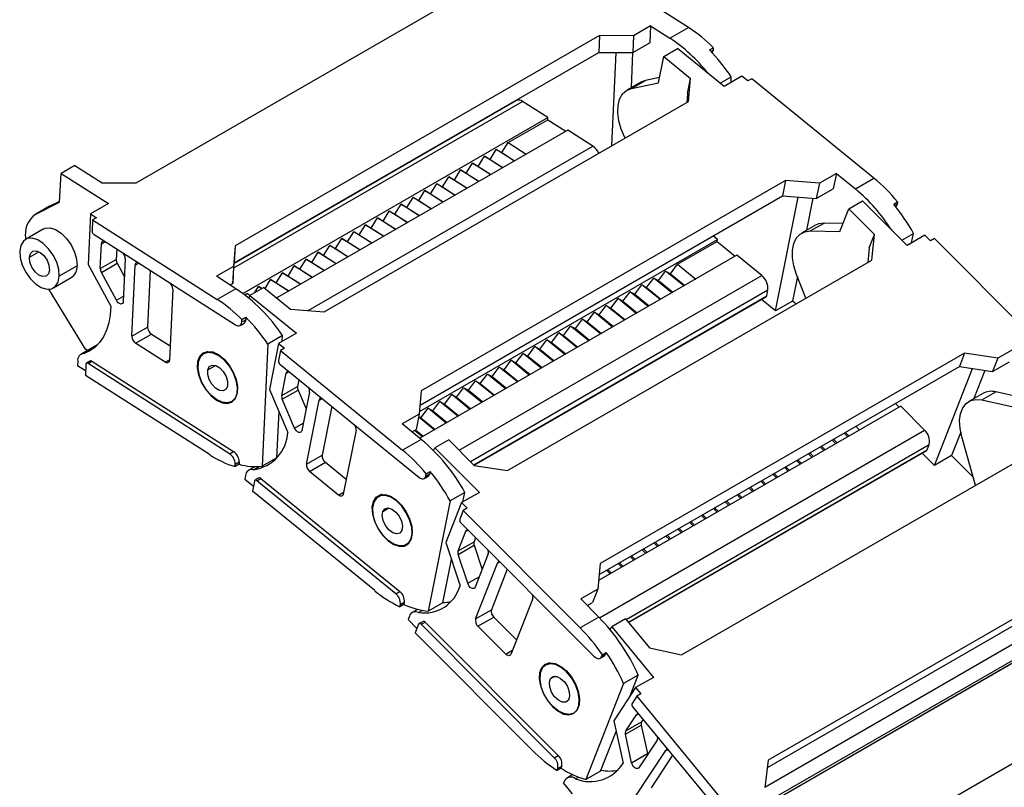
# Model space of a CAD drawing. Header units: millimetres. Extents: x 0 to 1816, y 0 to 1403.
# Tile 14 of 17: x 1405 to 1581, y 1146 to 1283. Entities that reach past the tile are written whole.
import ezdxf

# ---------------------------------------------------------------- set-up
doc = ezdxf.new("R2010")
doc.units = ezdxf.units.MM
doc.header["$LTSCALE"] = 6.5

msp = doc.modelspace()

# ---------------------------------------------------------------- linework, layer by layer
for p, q in [((1524.34, 1282.09), (1502.09, 1296.27)), ((1425.73, 1254.34), (1490.78, 1291.89)), ((1517.55, 1282.38), (1514.51, 1280.62)), ((1517.55, 1282.38), (1517.41, 1279.36)), ((1517.55, 1282.38), (1521.01, 1280.17)), ((1521.01, 1280.17), (1524.34, 1282.09)), ((1508.43, 1280.63), (1443.38, 1243.08)), ((1508.43, 1280.63), (1508.29, 1277.61)), ((1514.51, 1280.62), (1508.43, 1280.63)), ((1514.51, 1280.62), (1514.37, 1277.6)), ((1514.37, 1277.6), (1517.41, 1279.36)), ((1519.9, 1276.89), (1522.38, 1278.32)), ((1530.69, 1271.54), (1522.38, 1278.32)), ((1528.04, 1278.07), (1528.75, 1278.48)), ((1528.73, 1278.06), (1528.3, 1277.81)), ((1528.75, 1278.48), (1528.73, 1278.06)), ((1443.24, 1240.06), (1508.29, 1277.61)), ((1508.29, 1277.61), (1514.37, 1277.6)), ((1510.61, 1260.92), (1511.39, 1277.61)), ((1514.35, 1277.6), (1514.06, 1271.32)), ((1518.98, 1272.22), (1519.9, 1276.89)), ((1519.9, 1276.89), (1524.68, 1272.99)), ((1514.15, 1271.21), (1516.62, 1272.64)), ((1516.62, 1272.64), (1515.81, 1272.33)), ((1519.16, 1273.17), (1516.62, 1272.64)), ((1524.14, 1270.27), (1524.68, 1272.99)), ((1524.34, 1268.84), (1524.68, 1272.99)), ((1529.97, 1272.13), (1531.96, 1273.29)), ((1533.87, 1273.38), (1530.69, 1271.54)), ((1531.92, 1272.25), (1531.96, 1273.29)), ((1534.91, 1272.54), (1533.87, 1273.38)), ((1535.62, 1272.94), (1534.91, 1272.54)), ((1557.43, 1255.17), (1535.62, 1272.94)), ((1515.81, 1272.33), (1513.34, 1270.9)), ((1514.15, 1271.21), (1518.98, 1272.22)), ((1524.14, 1270.27), (1524.01, 1268.65)), ((1443.17, 1239.15), (1494.7, 1268.89)), ((1493.62, 1269.04), (1443.23, 1239.95)), ((1459.28, 1231.29), (1524.34, 1268.84)), ((1490.55, 1267.29), (1490.51, 1267.35)), ((1499.22, 1266.01), (1494.7, 1268.89)), ((1444.76, 1234.57), (1499.22, 1266.01)), ((1490.57, 1267.27), (1490.55, 1267.29)), ((1492.13, 1261.53), (1499.2, 1265.61)), ((1499.2, 1265.61), (1499.22, 1266.01)), ((1499.2, 1265.61), (1502.41, 1263.56)), ((1502.75, 1263.76), (1450.8, 1233.77)), ((1507.27, 1260.88), (1502.75, 1263.76)), ((1512.99, 1262.29), (1512.93, 1262.43)), ((1456.41, 1231.52), (1507.27, 1260.88)), ((1488.89, 1258.5), (1490, 1260.31)), ((1490, 1260.31), (1491.01, 1259.73)), ((1493.22, 1258.26), (1490, 1260.31)), ((1491.01, 1259.73), (1492.13, 1261.53)), ((1492.13, 1261.53), (1495.34, 1259.48)), ((1486.77, 1257.28), (1487.88, 1259.08)), ((1487.88, 1259.08), (1488.89, 1258.5)), ((1491.1, 1257.03), (1487.88, 1259.08)), ((1491.01, 1259.73), (1493.27, 1258.29)), ((1414.78, 1257.45), (1412.3, 1256.02)), ((1414.78, 1257.45), (1419.65, 1254.35)), ((1484.65, 1256.05), (1485.76, 1257.86)), ((1485.76, 1257.86), (1486.77, 1257.28)), ((1488.98, 1255.81), (1485.76, 1257.86)), ((1486.77, 1257.28), (1489.03, 1255.84)), ((1488.89, 1258.5), (1491.15, 1257.06)), ((1412.06, 1250.86), (1412.3, 1256.02)), ((1412.3, 1256.02), (1420.78, 1250.62)), ((1480.4, 1253.61), (1481.52, 1255.41)), ((1481.52, 1255.41), (1482.52, 1254.83)), ((1484.73, 1253.36), (1481.52, 1255.41)), ((1482.52, 1254.83), (1483.64, 1256.63)), ((1483.64, 1256.63), (1484.65, 1256.05)), ((1486.85, 1254.58), (1483.64, 1256.63)), ((1484.65, 1256.05), (1486.91, 1254.61)), ((1550.72, 1256.01), (1547.68, 1254.26)), ((1550.72, 1256.01), (1550.17, 1253.29)), ((1550.72, 1256.01), (1554.11, 1253.25)), ((1554.11, 1253.25), (1557.43, 1255.17)), ((1419.65, 1254.35), (1425.73, 1254.34)), ((1541.65, 1254.73), (1476.6, 1217.18)), ((1478.28, 1252.38), (1479.4, 1254.18)), ((1479.4, 1254.18), (1480.4, 1253.61)), ((1482.61, 1252.13), (1479.4, 1254.18)), ((1480.4, 1253.61), (1482.66, 1252.16)), ((1482.52, 1254.83), (1484.78, 1253.39)), ((1541.65, 1254.73), (1541.11, 1252.01)), ((1547.68, 1254.26), (1541.65, 1254.73)), ((1547.68, 1254.26), (1547.13, 1251.53)), ((1547.13, 1251.53), (1550.17, 1253.29)), ((1474.04, 1249.93), (1475.16, 1251.73)), ((1475.16, 1251.73), (1476.16, 1251.16)), ((1478.37, 1249.69), (1475.16, 1251.73)), ((1476.16, 1251.16), (1477.28, 1252.96)), ((1476.39, 1214.64), (1541.11, 1252.01)), ((1477.28, 1252.96), (1478.28, 1252.38)), ((1480.49, 1250.91), (1477.28, 1252.96)), ((1478.28, 1252.38), (1480.54, 1250.94)), ((1539.85, 1231.46), (1543.89, 1251.79)), ((1541.11, 1252.01), (1547.13, 1251.53)), ((1546.54, 1251.58), (1545.4, 1245.87)), ((1410.11, 1250.09), (1407.64, 1248.66)), ((1407.78, 1248.74), (1412.06, 1250.86)), ((1410.26, 1250.17), (1407.78, 1248.74)), ((1410.11, 1250.09), (1410.26, 1250.17)), ((1410.26, 1250.17), (1412.07, 1251.07)), ((1420.78, 1250.62), (1417.59, 1248.78)), ((1471.92, 1248.71), (1473.03, 1250.51)), ((1473.03, 1250.51), (1474.04, 1249.93)), ((1476.25, 1248.46), (1473.03, 1250.51)), ((1474.04, 1249.93), (1476.3, 1248.49)), ((1476.16, 1251.16), (1478.42, 1249.72)), ((1552.92, 1249.68), (1555.4, 1251.11)), ((1563.36, 1243.12), (1555.4, 1251.11)), ((1560.95, 1250.51), (1561.66, 1250.92)), ((1561.58, 1250.53), (1561.14, 1250.28)), ((1561.66, 1250.92), (1561.58, 1250.53)), ((1417.59, 1248.78), (1417.17, 1239.73)), ((1417.59, 1248.78), (1418.65, 1248.11)), ((1418.65, 1248.11), (1417.95, 1247.7)), ((1467.68, 1246.26), (1468.79, 1248.06)), ((1468.79, 1248.06), (1469.8, 1247.48)), ((1472, 1246.01), (1468.79, 1248.06)), ((1469.8, 1247.48), (1470.91, 1249.29)), ((1470.91, 1249.29), (1471.92, 1248.71)), ((1474.13, 1247.24), (1470.91, 1249.29)), ((1471.92, 1248.71), (1474.18, 1247.27)), ((1551.33, 1245.62), (1552.92, 1249.68)), ((1552.92, 1249.68), (1557.5, 1245.09)), ((1417.95, 1247.7), (1417.85, 1245.71)), ((1417.95, 1247.7), (1440.19, 1233.51)), ((1465.55, 1245.03), (1466.67, 1246.84)), ((1466.67, 1246.84), (1467.68, 1246.26)), ((1469.88, 1244.79), (1466.67, 1246.84)), ((1467.68, 1246.26), (1469.93, 1244.82)), ((1469.8, 1247.48), (1472.06, 1246.04)), ((1546.99, 1246.79), (1544.52, 1245.36)), ((1546.07, 1245.74), (1548.54, 1247.16)), ((1551.91, 1247.09), (1548.54, 1247.16)), ((1409.14, 1246.06), (1405.96, 1244.22)), ((1418.19, 1245.09), (1443.47, 1228.97)), ((1463.43, 1243.81), (1464.55, 1245.61)), ((1464.55, 1245.61), (1465.55, 1245.03)), ((1467.76, 1243.56), (1464.55, 1245.61)), ((1465.55, 1245.03), (1467.81, 1243.59)), ((1529.51, 1244.22), (1528.72, 1244.86)), ((1546.07, 1245.74), (1551.33, 1245.62)), ((1556.57, 1242.71), (1557.5, 1245.09)), ((1557.04, 1240.52), (1557.5, 1245.09)), ((1562.41, 1244.08), (1564.5, 1245.28)), ((1566.54, 1244.96), (1563.36, 1243.12)), ((1564.16, 1243.59), (1564.5, 1245.28)), ((1567.54, 1243.96), (1566.54, 1244.96)), ((1419.32, 1239.03), (1419.53, 1243.46)), ((1419.53, 1243.46), (1420.17, 1243.83)), ((1443.38, 1243.08), (1443.09, 1239.39)), ((1443.38, 1243.08), (1443.24, 1240.06)), ((1459.19, 1241.36), (1460.31, 1243.16)), ((1460.31, 1243.16), (1461.31, 1242.58)), ((1463.52, 1241.11), (1460.31, 1243.16)), ((1461.31, 1242.58), (1462.43, 1244.39)), ((1462.43, 1244.39), (1463.43, 1243.81)), ((1465.64, 1242.34), (1462.43, 1244.39)), ((1463.43, 1243.81), (1465.69, 1242.37)), ((1476.3, 1213.5), (1529.51, 1244.22)), ((1522.37, 1239.78), (1529.44, 1243.86)), ((1529.44, 1243.86), (1529.51, 1244.22)), ((1529.44, 1243.86), (1532.67, 1241.22)), ((1568.24, 1244.37), (1567.54, 1243.96)), ((1589.14, 1223.4), (1568.24, 1244.37)), ((1406.65, 1241.04), (1408.36, 1242.03)), ((1422.24, 1242.51), (1422.15, 1240.66)), ((1457.07, 1240.13), (1458.19, 1241.94)), ((1458.19, 1241.94), (1459.19, 1241.36)), ((1461.4, 1239.89), (1458.19, 1241.94)), ((1459.19, 1241.36), (1461.45, 1239.92)), ((1461.31, 1242.58), (1463.57, 1241.14)), ((1532.97, 1241.4), (1476.36, 1208.71)), ((1537.4, 1237.78), (1532.97, 1241.4)), ((1556.57, 1242.71), (1556.31, 1240.1)), ((1415.17, 1239.48), (1411.99, 1237.64)), ((1417.17, 1239.73), (1421.18, 1232.28)), ((1419.32, 1239.03), (1422.15, 1240.66)), ((1419.5, 1238.33), (1422.33, 1239.97)), ((1422.33, 1239.97), (1423.62, 1237.57)), ((1423.77, 1240.76), (1423.41, 1233.15)), ((1424.94, 1226.93), (1425.53, 1239.63)), ((1425.53, 1239.63), (1426.17, 1240)), ((1443.09, 1239.39), (1440.05, 1237.64)), ((1442.95, 1236.38), (1443.24, 1240.06)), ((1443.09, 1239.39), (1442.95, 1236.38)), ((1452.83, 1237.69), (1453.94, 1239.49)), ((1453.94, 1239.49), (1454.95, 1238.91)), ((1457.16, 1237.44), (1453.94, 1239.49)), ((1454.95, 1238.91), (1456.06, 1240.71)), ((1456.06, 1240.71), (1457.07, 1240.13)), ((1459.28, 1238.66), (1456.06, 1240.71)), ((1457.07, 1240.13), (1459.33, 1238.69)), ((1491.99, 1202.97), (1557.04, 1240.52)), ((1521.09, 1238.09), (1522.37, 1239.78)), ((1522.37, 1239.78), (1525.6, 1237.14)), ((1422.18, 1233.35), (1419.5, 1238.33)), ((1428.24, 1238.68), (1427.77, 1228.56)), ((1443.51, 1235.43), (1440.05, 1237.64)), ((1450.71, 1236.46), (1451.82, 1238.26)), ((1451.82, 1238.26), (1452.83, 1237.69)), ((1455.03, 1236.21), (1451.82, 1238.26)), ((1452.83, 1237.69), (1455.09, 1236.24)), ((1454.95, 1238.91), (1457.21, 1237.47)), ((1483.36, 1206.59), (1537.4, 1237.78)), ((1518.97, 1236.86), (1520.24, 1238.55)), ((1520.24, 1238.55), (1521.09, 1238.09)), ((1523.48, 1235.92), (1520.24, 1238.55)), ((1521.09, 1238.09), (1523.64, 1236.01)), ((1543.76, 1237.62), (1542.89, 1233.21)), ((1545.28, 1233.73), (1543.63, 1237.98)), ((1410.95, 1235.56), (1414.14, 1237.4)), ((1442.47, 1236.1), (1442.95, 1236.38)), ((1446.93, 1234.76), (1447.58, 1235.81)), ((1447.58, 1235.81), (1448.17, 1235.48)), ((1448.14, 1235.46), (1447.58, 1235.81)), ((1448.72, 1235.46), (1449.7, 1237.04)), ((1449.7, 1237.04), (1450.71, 1236.46)), ((1452.91, 1234.99), (1449.7, 1237.04)), ((1450.71, 1236.46), (1452.96, 1235.02)), ((1514.73, 1234.42), (1516, 1236.1)), ((1516, 1236.1), (1516.85, 1235.64)), ((1519.24, 1233.47), (1516, 1236.1)), ((1516.85, 1235.64), (1518.12, 1237.33)), ((1518.12, 1237.33), (1518.97, 1236.86)), ((1521.36, 1234.69), (1518.12, 1237.33)), ((1518.97, 1236.86), (1521.52, 1234.79)), ((1416.66, 1224.63), (1410.13, 1235.33)), ((1422.18, 1233.35), (1423.45, 1234.09)), ((1432.24, 1235.35), (1431.65, 1222.65)), ((1443.51, 1235.43), (1440.19, 1233.51)), ((1445.23, 1234.22), (1445.46, 1234.59)), ((1445.46, 1234.59), (1446.05, 1234.25)), ((1446.02, 1234.23), (1445.46, 1234.59)), ((1445.9, 1233.68), (1446.01, 1234.23)), ((1448.48, 1235.66), (1446.01, 1234.23)), ((1446.01, 1234.23), (1454.32, 1227.46)), ((1448.48, 1235.66), (1453.26, 1231.77)), ((1450.52, 1234), (1450.84, 1233.8)), ((1485.39, 1204.56), (1538.5, 1235.22)), ((1485.99, 1203.95), (1538.29, 1234.14)), ((1486.05, 1203.89), (1538.19, 1233.99)), ((1512.61, 1233.19), (1513.88, 1234.88)), ((1513.88, 1234.88), (1514.73, 1234.42)), ((1517.12, 1232.24), (1513.88, 1234.88)), ((1514.73, 1234.42), (1517.28, 1232.34)), ((1516.85, 1235.64), (1519.4, 1233.56)), ((1538.29, 1234.14), (1538.5, 1235.22)), ((1508.36, 1230.74), (1509.64, 1232.43)), ((1509.64, 1232.43), (1510.48, 1231.97)), ((1512.87, 1229.79), (1509.64, 1232.43)), ((1510.48, 1231.97), (1511.76, 1233.65)), ((1511.76, 1233.65), (1512.61, 1233.19)), ((1514.99, 1231.02), (1511.76, 1233.65)), ((1512.61, 1233.19), (1515.16, 1231.11)), ((1539.85, 1231.46), (1537.34, 1233.5)), ((1542.89, 1233.21), (1539.85, 1231.46)), ((1543.51, 1232.71), (1542.89, 1233.21)), ((1453.26, 1231.77), (1459.28, 1231.29)), ((1506.24, 1229.52), (1507.52, 1231.21)), ((1507.52, 1231.21), (1508.36, 1230.74)), ((1510.75, 1228.57), (1507.52, 1231.21)), ((1508.36, 1230.74), (1510.91, 1228.66)), ((1510.48, 1231.97), (1513.03, 1229.89)), ((1444.27, 1228.86), (1444.98, 1229.27)), ((1444.58, 1229.48), (1444.6, 1229.91)), ((1444.58, 1229.48), (1445.29, 1229.89)), ((1444.6, 1229.91), (1445.31, 1230.31)), ((1445.31, 1230.31), (1445.29, 1229.89)), ((1502, 1227.07), (1503.27, 1228.76)), ((1503.27, 1228.76), (1504.12, 1228.29)), ((1506.51, 1226.12), (1503.27, 1228.76)), ((1504.12, 1228.29), (1505.4, 1229.98)), ((1505.4, 1229.98), (1506.24, 1229.52)), ((1508.63, 1227.34), (1505.4, 1229.98)), ((1506.24, 1229.52), (1508.79, 1227.44)), ((1424.94, 1226.93), (1427.77, 1228.56)), ((1425.61, 1225.68), (1428.44, 1227.32)), ((1428.44, 1227.32), (1431.77, 1225.19)), ((1451.85, 1227.04), (1449.23, 1225.53)), ((1454.32, 1227.46), (1451.14, 1225.62)), ((1451.8, 1226), (1451.85, 1227.04)), ((1499.88, 1225.84), (1501.15, 1227.53)), ((1501.15, 1227.53), (1502, 1227.07)), ((1504.39, 1224.9), (1501.15, 1227.53)), ((1502, 1227.07), (1504.55, 1224.99)), ((1504.12, 1228.29), (1506.67, 1226.21)), ((1418.9, 1225.46), (1415.86, 1223.71)), ((1430.9, 1222.31), (1425.61, 1225.68)), ((1449.23, 1225.53), (1448.22, 1203.71)), ((1451.14, 1225.62), (1449.51, 1217.44)), ((1451.14, 1225.62), (1452.18, 1224.78)), ((1497.76, 1224.62), (1499.03, 1226.31)), ((1499.03, 1226.31), (1499.88, 1225.84)), ((1502.27, 1223.67), (1499.03, 1226.31)), ((1499.88, 1225.84), (1502.43, 1223.76)), ((1416.43, 1223.84), (1418.37, 1224.96)), ((1417.04, 1224.39), (1416.66, 1224.63)), ((1438.5, 1224.23), (1437.76, 1223.81)), ((1451.47, 1224.37), (1451.11, 1222.57)), ((1452.18, 1224.78), (1451.47, 1224.37)), ((1451.47, 1224.37), (1473.29, 1206.59)), ((1493.51, 1222.17), (1494.79, 1223.86)), ((1494.79, 1223.86), (1495.64, 1223.39)), ((1498.02, 1221.22), (1494.79, 1223.86)), ((1495.64, 1223.39), (1496.91, 1225.08)), ((1495.64, 1223.39), (1498.19, 1221.32)), ((1496.91, 1225.08), (1497.76, 1224.62)), ((1500.14, 1222.45), (1496.91, 1225.08)), ((1497.76, 1224.62), (1500.31, 1222.54)), ((1573.62, 1223.88), (1508.57, 1186.33)), ((1573.62, 1223.88), (1572.69, 1221.51)), ((1579.53, 1222.99), (1573.62, 1223.88)), ((1582.57, 1224.75), (1579.53, 1222.99)), ((1415.28, 1222.46), (1415.24, 1221.67)), ((1416.69, 1220.74), (1415.24, 1221.67)), ((1416.74, 1221.89), (1416.65, 1219.91)), ((1417.55, 1222.51), (1416.85, 1222.1)), ((1417.12, 1222.06), (1417.82, 1222.47)), ((1442.4, 1205.94), (1417.12, 1222.06)), ((1417.82, 1222.47), (1443.1, 1206.35)), ((1430.9, 1222.31), (1431.65, 1222.74)), ((1438.5, 1220.92), (1439.9, 1221.73)), ((1451.39, 1221.93), (1476.18, 1201.73)), ((1491.39, 1220.94), (1492.67, 1222.63)), ((1492.67, 1222.63), (1493.51, 1222.17)), ((1495.9, 1220), (1492.67, 1222.63)), ((1493.51, 1222.17), (1496.06, 1220.09)), ((1579.53, 1222.99), (1578.6, 1220.62)), ((1578.6, 1220.62), (1581.64, 1222.37)), ((1438.9, 1205.72), (1416.65, 1219.91)), ((1451.71, 1216.33), (1452.5, 1220.34)), ((1452.5, 1220.34), (1452.99, 1220.62)), ((1487.15, 1218.5), (1488.42, 1220.18)), ((1488.42, 1220.18), (1489.27, 1219.72)), ((1491.66, 1217.55), (1488.42, 1220.18)), ((1489.27, 1219.72), (1490.55, 1221.41)), ((1490.55, 1221.41), (1491.39, 1220.94)), ((1493.78, 1218.77), (1490.55, 1221.41)), ((1491.39, 1220.94), (1493.94, 1218.87)), ((1508.37, 1184.38), (1572.69, 1221.51)), ((1568.24, 1203.85), (1575.02, 1221.16)), ((1572.69, 1221.51), (1578.6, 1220.62)), ((1577.24, 1220.82), (1575.27, 1215.8)), ((1454.78, 1219.17), (1454.54, 1217.97)), ((1485.03, 1217.27), (1486.3, 1218.96)), ((1486.3, 1218.96), (1487.15, 1218.5)), ((1489.54, 1216.32), (1486.3, 1218.96)), ((1487.15, 1218.5), (1489.7, 1216.42)), ((1489.27, 1219.72), (1491.82, 1217.64)), ((1449.51, 1217.44), (1452.81, 1209.76)), ((1451.71, 1216.33), (1454.54, 1217.97)), ((1451.81, 1215.66), (1454.64, 1217.29)), ((1454.64, 1217.29), (1456.07, 1213.97)), ((1456.66, 1216.95), (1455.29, 1210.08)), ((1476.6, 1217.18), (1476.26, 1213.03)), ((1480.79, 1214.82), (1482.06, 1216.51)), ((1482.06, 1216.51), (1482.91, 1216.05)), ((1485.3, 1213.87), (1482.06, 1216.51)), ((1482.91, 1216.05), (1484.18, 1217.73)), ((1484.18, 1217.73), (1485.03, 1217.27)), ((1487.42, 1215.1), (1484.18, 1217.73)), ((1485.03, 1217.27), (1487.58, 1215.19)), ((1576.84, 1216.71), (1574.37, 1215.28)), ((1576.71, 1215.55), (1579.18, 1216.98)), ((1583.43, 1216.03), (1579.18, 1216.98)), ((1454.01, 1210.53), (1451.81, 1215.66)), ((1456.11, 1204.06), (1458.39, 1215.54)), ((1458.39, 1215.54), (1458.88, 1215.83)), ((1478.66, 1213.6), (1479.94, 1215.29)), ((1479.94, 1215.29), (1480.79, 1214.82)), ((1483.17, 1212.65), (1479.94, 1215.29)), ((1480.79, 1214.82), (1483.34, 1212.74)), ((1482.91, 1216.05), (1485.46, 1213.97)), ((1561.28, 1214.92), (1561.94, 1214.26)), ((1576.71, 1215.55), (1582.29, 1214.3)), ((1450.83, 1205.22), (1451.22, 1213.48)), ((1460.66, 1214.38), (1458.94, 1205.7)), ((1476.26, 1213.03), (1473.22, 1211.27)), ((1476.26, 1213.03), (1475.72, 1210.3)), ((1476.54, 1212.37), (1477.82, 1214.06)), ((1477.82, 1214.06), (1478.66, 1213.6)), ((1481.05, 1211.42), (1477.82, 1214.06)), ((1478.66, 1213.6), (1481.22, 1211.52)), ((1562.22, 1214.42), (1508.26, 1183.27)), ((1566.46, 1210.16), (1562.22, 1214.42)), ((1454.01, 1210.53), (1455.56, 1211.43)), ((1476.61, 1208.51), (1473.22, 1211.27)), ((1478.93, 1210.2), (1476.15, 1212.47)), ((1476.17, 1212.58), (1476.54, 1212.37)), ((1476.54, 1212.37), (1479.09, 1210.29)), ((1464.97, 1210.18), (1462.69, 1198.7)), ((1474.95, 1209.86), (1475.72, 1210.3)), ((1476.81, 1208.98), (1475.4, 1210.12)), ((1475.57, 1210.22), (1476.97, 1209.07)), ((1508.41, 1176.65), (1566.46, 1210.16)), ((1552.75, 1208.96), (1552.09, 1209.61)), ((1552.33, 1209.75), (1552.98, 1209.09)), ((1554.21, 1210.84), (1554.87, 1210.18)), ((1572.91, 1209.77), (1571.28, 1205.61)), ((1476.61, 1208.51), (1473.29, 1206.59)), ((1481.51, 1208.45), (1479.03, 1207.02)), ((1481.51, 1208.45), (1486.08, 1203.86)), ((1513.18, 1176.34), (1567.3, 1207.58)), ((1550.63, 1207.73), (1549.97, 1208.39)), ((1550.21, 1208.52), (1550.86, 1207.87)), ((1566.93, 1206.64), (1567.3, 1207.58)), ((1575.58, 1200.31), (1573.11, 1208.99)), ((1442.4, 1205.94), (1443.1, 1206.35)), ((1478.82, 1206.49), (1479.03, 1207.02)), ((1479.03, 1207.02), (1486.99, 1199.04)), ((1513.59, 1175.85), (1566.93, 1206.64)), ((1513.62, 1175.81), (1566.85, 1206.54)), ((1523.09, 1170.01), (1588.14, 1207.57)), ((1546.38, 1205.28), (1545.73, 1205.94)), ((1545.96, 1206.08), (1546.62, 1205.42)), ((1548.5, 1206.51), (1547.85, 1207.16)), ((1548.08, 1207.3), (1548.74, 1206.64)), ((1568.24, 1203.85), (1566.03, 1206.07)), ((1443.38, 1203.65), (1443.4, 1204.07)), ((1444.09, 1204.06), (1443.38, 1203.65)), ((1443.4, 1204.07), (1444.11, 1204.48)), ((1444.11, 1204.48), (1444.09, 1204.06)), ((1450.83, 1205.22), (1448.22, 1203.71)), ((1450.44, 1205), (1450.71, 1205.05)), ((1456.11, 1204.06), (1458.94, 1205.7)), ((1456.66, 1202.78), (1459.49, 1204.41)), ((1459.49, 1204.41), (1463.22, 1201.37)), ((1544.26, 1204.06), (1543.61, 1204.72)), ((1543.84, 1204.85), (1544.5, 1204.19)), ((1571.28, 1205.61), (1568.24, 1203.85)), ((1575.19, 1201.68), (1571.28, 1205.61)), ((1446.92, 1203.63), (1445.81, 1202.99)), ((1446.66, 1203.08), (1447.66, 1203.65)), ((1461.86, 1198.55), (1456.66, 1202.78)), ((1477.44, 1201.96), (1478.14, 1202.37)), ((1477.44, 1201.96), (1477.51, 1202.34)), ((1477.51, 1202.34), (1478.22, 1202.75)), ((1478.22, 1202.75), (1478.14, 1202.37)), ((1486.08, 1203.86), (1491.99, 1202.97)), ((1539.6, 1202.4), (1540.25, 1201.74)), ((1542.14, 1202.83), (1541.49, 1203.49)), ((1541.72, 1203.63), (1542.38, 1202.97)), ((1445.26, 1202.07), (1445.11, 1201.35)), ((1446.65, 1200.1), (1445.11, 1201.35)), ((1446.84, 1201.05), (1446.48, 1199.25)), ((1447.64, 1201.61), (1446.94, 1201.2)), ((1447.26, 1201.12), (1447.96, 1201.53)), ((1472.05, 1180.92), (1447.26, 1201.12)), ((1447.96, 1201.53), (1472.76, 1181.33)), ((1477.15, 1201.51), (1477.86, 1201.91)), ((1537.9, 1200.38), (1537.24, 1201.04)), ((1537.48, 1201.18), (1538.13, 1200.52)), ((1540.02, 1201.61), (1539.36, 1202.27)), ((1468.3, 1181.48), (1446.48, 1199.25)), ((1461.86, 1198.55), (1462.76, 1199.07)), ((1484.39, 1199.03), (1481.77, 1197.52)), ((1486.99, 1199.04), (1483.81, 1197.2)), ((1484.05, 1197.34), (1484.39, 1199.03)), ((1535.78, 1199.16), (1535.12, 1199.82)), ((1535.36, 1199.95), (1536.01, 1199.29)), ((1469.66, 1198.69), (1468.94, 1198.27)), ((1481.77, 1197.52), (1477.86, 1177.81)), ((1483.81, 1197.2), (1481.02, 1190.08)), ((1483.81, 1197.2), (1484.8, 1196.2)), ((1531.53, 1196.71), (1530.88, 1197.37)), ((1531.11, 1197.5), (1531.77, 1196.85)), ((1533.66, 1197.93), (1533, 1198.59)), ((1533.23, 1198.73), (1533.89, 1198.07)), ((1469.75, 1195.64), (1470.82, 1196.25)), ((1484.1, 1195.79), (1483.49, 1194.23)), ((1484.8, 1196.2), (1484.1, 1195.79)), ((1484.1, 1195.79), (1504.99, 1174.83)), ((1529.41, 1195.49), (1528.76, 1196.14)), ((1528.99, 1196.28), (1529.65, 1195.62)), ((1483.7, 1193.58), (1507.44, 1169.76)), ((1525.17, 1193.04), (1524.51, 1193.69)), ((1524.75, 1193.83), (1525.41, 1193.17)), ((1527.29, 1194.26), (1526.64, 1194.92)), ((1526.87, 1195.05), (1527.53, 1194.4)), ((1483.21, 1188.59), (1484.58, 1192.08)), ((1484.58, 1192.08), (1484.97, 1192.31)), ((1523.05, 1191.81), (1522.39, 1192.47)), ((1522.63, 1192.6), (1523.28, 1191.95)), ((1481.02, 1190.08), (1483.53, 1182.35)), ((1483.21, 1188.59), (1486.04, 1190.22)), ((1486.32, 1190.95), (1486.04, 1190.22)), ((1518.81, 1189.36), (1518.15, 1190.02)), ((1518.39, 1190.16), (1519.04, 1189.5)), ((1520.93, 1190.59), (1520.27, 1191.24)), ((1520.51, 1191.38), (1521.16, 1190.72)), ((1483.23, 1187.95), (1486.06, 1189.58)), ((1486.06, 1189.58), (1487.46, 1185.28)), ((1516.69, 1188.14), (1516.03, 1188.8)), ((1516.26, 1188.93), (1516.92, 1188.27)), ((1603.62, 1188.77), (1538.57, 1151.22)), ((1480.47, 1179.32), (1482, 1187.04)), ((1484.91, 1182.79), (1483.23, 1187.95)), ((1488.56, 1188.08), (1486.21, 1182.1)), ((1490.22, 1186.42), (1490.61, 1186.65)), ((1512.02, 1186.48), (1512.68, 1185.82)), ((1514.56, 1186.91), (1513.91, 1187.57)), ((1514.14, 1187.71), (1514.8, 1187.05)), ((1538.4, 1149.9), (1602.33, 1186.8)), ((1486.3, 1176.42), (1490.22, 1186.42)), ((1491.96, 1185.29), (1489.13, 1178.06)), ((1508.57, 1186.33), (1508.11, 1181.76)), ((1510.32, 1184.46), (1509.67, 1185.12)), ((1509.9, 1185.26), (1510.56, 1184.6)), ((1512.44, 1185.69), (1511.79, 1186.35)), ((1484.91, 1182.79), (1486.94, 1183.97)), ((1508.29, 1183.52), (1508.43, 1183.37)), ((1472.05, 1180.92), (1472.76, 1181.33)), ((1508.11, 1181.76), (1505.07, 1180.01)), ((1508.11, 1181.76), (1507.18, 1179.39)), ((1496.52, 1180.1), (1492.6, 1170.1)), ((1508.32, 1176.74), (1505.07, 1180.01)), ((1473.51, 1179.02), (1472.8, 1178.61)), ((1472.8, 1178.61), (1472.88, 1179)), ((1472.88, 1179), (1473.58, 1179.4)), ((1473.58, 1179.4), (1473.51, 1179.02)), ((1475.95, 1178.14), (1474.97, 1177.58)), ((1476.12, 1177.57), (1476.79, 1177.96)), ((1480.47, 1179.32), (1477.86, 1177.81)), ((1486.3, 1176.42), (1489.13, 1178.06)), ((1506.23, 1178.84), (1507.18, 1179.39)), ((1537.94, 1146.4), (1593.78, 1178.63)), ((1474.49, 1176.95), (1474.25, 1176.33)), ((1475.85, 1174.73), (1474.25, 1176.33)), ((1476.93, 1175.99), (1476.23, 1175.59)), ((1486.72, 1175.13), (1489.55, 1176.77)), ((1489.55, 1176.77), (1493.61, 1172.69)), ((1508.32, 1176.74), (1504.99, 1174.83)), ((1513.1, 1176.44), (1510.62, 1175.01)), ((1513.1, 1176.44), (1517.37, 1171.26)), ((1536.43, 1142.67), (1594.34, 1176.09)), ((1476.14, 1175.49), (1475.53, 1173.92)), ((1476.6, 1175.47), (1477.3, 1175.87)), ((1500.35, 1151.64), (1476.6, 1175.47)), ((1477.3, 1175.87), (1501.05, 1152.05)), ((1491.69, 1170.14), (1486.72, 1175.13)), ((1510.23, 1174.64), (1510.46, 1174.77)), ((1510.31, 1174.55), (1510.62, 1175.01)), ((1510.62, 1175.01), (1518.05, 1165.99)), ((1536.7, 1142.34), (1593.82, 1175.32)), ((1536.71, 1142.32), (1593.76, 1175.26)), ((1496.43, 1152.96), (1475.53, 1173.92)), ((1491.69, 1170.14), (1492.89, 1170.83)), ((1517.37, 1171.26), (1523.09, 1170.01)), ((1551.89, 1133.16), (1616.95, 1170.72)), ((1508.56, 1169.39), (1509.27, 1169.8)), ((1508.81, 1169.7), (1509.51, 1170.1)), ((1508.81, 1169.7), (1508.94, 1170.03)), ((1508.94, 1170.03), (1509.64, 1170.44)), ((1509.64, 1170.44), (1509.51, 1170.1)), ((1499.49, 1168.59), (1498.79, 1168.19)), ((1499.71, 1165.77), (1500.42, 1166.18)), ((1515.36, 1166.4), (1512.74, 1164.89)), ((1513.9, 1162.69), (1515.36, 1166.4)), ((1518.05, 1165.99), (1514.87, 1164.16)), ((1512.74, 1164.89), (1506.02, 1147.73)), ((1514.87, 1164.16), (1510.98, 1158.25)), ((1514.87, 1164.16), (1515.8, 1163.03)), ((1515.09, 1162.62), (1514.24, 1161.33)), ((1515.8, 1163.03), (1515.09, 1162.62)), ((1515.09, 1162.62), (1534.6, 1138.94)), ((1514.38, 1160.69), (1536.54, 1133.78)), ((1513.11, 1156.42), (1515.02, 1159.31)), ((1515.02, 1159.31), (1515.3, 1159.47)), ((1516.21, 1158.46), (1515.94, 1158.05)), ((1510.98, 1158.25), (1512.64, 1150.65)), ((1513.05, 1155.83), (1515.88, 1157.46)), ((1513.11, 1156.42), (1515.94, 1158.05)), ((1515.88, 1157.46), (1516.99, 1152.39)), ((1508.63, 1149.24), (1511.4, 1156.31)), ((1514.16, 1150.75), (1513.05, 1155.83)), ((1518.74, 1154.8), (1515.46, 1149.84)), ((1520.28, 1152.92), (1520.56, 1153.08)), ((1500.35, 1151.64), (1501.05, 1152.05)), ((1514.16, 1150.75), (1516.99, 1152.39)), ((1514.82, 1144.63), (1520.28, 1152.92)), ((1516.99, 1152.39), (1517.04, 1152.23)), ((1521.48, 1152.07), (1517.65, 1146.27)), ((1501.55, 1149.78), (1500.85, 1149.37)), ((1500.85, 1149.37), (1500.98, 1149.7)), ((1500.98, 1149.7), (1501.68, 1150.11)), ((1501.68, 1150.11), (1501.55, 1149.78)), ((1538.57, 1151.22), (1537.93, 1146.3)), ((1503.67, 1148.61), (1502.7, 1148.05)), ((1504.14, 1147.89), (1504.66, 1148.18)), ((1508.63, 1149.24), (1506.02, 1147.73)), ((1502.33, 1147.67), (1501.99, 1147.16)), ((1503.6, 1145.2), (1501.99, 1147.16))]:
    msp.add_line(p, q)
at = {"flags": 128}
for points in [[(1512.93, 1262.43), (1512.3, 1263.92), (1511.88, 1265.42), (1511.69, 1266.85), (1511.74, 1268.16), (1512.03, 1269.3), (1512.54, 1270.21), (1513.26, 1270.86), (1514.15, 1271.21)], [(1409.14, 1246.06), (1409.46, 1246.21), (1410.34, 1246.28), (1411.32, 1245.98), (1412.32, 1245.34), (1413.27, 1244.41), (1414.09, 1243.26), (1414.71, 1241.98), (1415.08, 1240.69), (1415.17, 1239.48)], [(1548.54, 1247.16), (1547.55, 1247.03), (1546.99, 1246.79)], [(1543.63, 1237.98), (1543.15, 1239.48), (1542.9, 1240.94), (1542.89, 1242.29), (1543.11, 1243.47), (1543.57, 1244.45), (1544.23, 1245.17), (1545.08, 1245.6), (1546.07, 1245.74)], [(1411.99, 1237.64), (1411.89, 1238.85), (1411.53, 1240.15), (1410.91, 1241.42), (1410.09, 1242.57), (1409.14, 1243.5), (1408.14, 1244.14), (1407.16, 1244.44), (1406.28, 1244.37), (1405.58, 1243.93), (1405.12, 1243.17), (1404.92, 1242.15)], [(1404.92, 1242.15), (1405.02, 1240.94), (1405.38, 1239.64), (1406, 1238.37), (1406.82, 1237.22), (1407.77, 1236.28), (1408.77, 1235.64), (1409.75, 1235.35), (1410.63, 1235.42), (1411.33, 1235.85), (1411.79, 1236.61), (1411.99, 1237.64)], [(1406.65, 1241.04), (1406.83, 1241.73), (1407.25, 1242.14), (1407.85, 1242.2), (1408.55, 1241.92), (1409.23, 1241.33), (1409.8, 1240.51), (1410.15, 1239.61), (1410.26, 1238.75)], [(1410.26, 1238.75), (1410.08, 1238.06), (1409.66, 1237.65), (1409.06, 1237.58), (1408.36, 1237.87), (1407.68, 1238.46), (1407.12, 1239.27), (1406.76, 1240.18), (1406.65, 1241.04)], [(1421.18, 1232.28), (1421.08, 1230.73), (1420.83, 1229.3), (1420.43, 1227.99), (1419.88, 1226.83), (1419.2, 1225.82), (1418.39, 1224.98), (1417.47, 1224.31), (1416.43, 1223.84)], [(1423.41, 1233.15), (1423.37, 1232.94), (1423.27, 1232.78), (1423.12, 1232.7), (1422.94, 1232.69), (1422.74, 1232.76), (1422.53, 1232.91), (1422.34, 1233.11), (1422.18, 1233.35)], [(1443.47, 1228.97), (1443.68, 1228.86), (1443.88, 1228.8), (1444.07, 1228.79), (1444.23, 1228.84), (1444.37, 1228.94), (1444.48, 1229.08), (1444.55, 1229.26), (1444.58, 1229.48)], [(1440.04, 1215.62), (1439.05, 1216.42), (1438.15, 1217.48), (1437.41, 1218.72), (1436.91, 1220.03), (1436.68, 1221.31), (1436.73, 1222.45), (1437.07, 1223.36), (1437.66, 1223.97), (1438.46, 1224.23), (1439.41, 1224.12), (1440.42, 1223.64)], [(1443.73, 1216.66), (1443.79, 1217.78), (1443.56, 1219.04), (1443.07, 1220.34), (1442.35, 1221.57), (1441.46, 1222.63), (1440.47, 1223.43), (1439.47, 1223.91), (1438.53, 1224.04), (1437.73, 1223.79), (1437.14, 1223.2), (1436.8, 1222.3)], [(1440.42, 1223.64), (1441.42, 1222.83), (1442.32, 1221.77), (1443.05, 1220.53), (1443.55, 1219.22), (1443.79, 1217.95), (1443.73, 1216.8), (1443.4, 1215.89), (1442.8, 1215.28), (1442, 1215.02), (1441.06, 1215.14), (1440.04, 1215.62)], [(1417.12, 1222.06), (1417.05, 1222.1), (1416.98, 1222.12), (1416.92, 1222.12), (1416.86, 1222.11), (1416.81, 1222.07), (1416.78, 1222.03), (1416.75, 1221.96), (1416.74, 1221.89)], [(1431.65, 1222.65), (1431.63, 1222.5), (1431.58, 1222.38), (1431.51, 1222.28), (1431.41, 1222.22), (1431.3, 1222.19), (1431.18, 1222.19), (1431.04, 1222.23), (1430.9, 1222.31)], [(1436.8, 1222.3), (1436.74, 1221.18), (1436.96, 1219.91), (1437.46, 1218.62), (1438.18, 1217.39), (1439.06, 1216.33), (1440.05, 1215.53), (1441.05, 1215.04), (1441.99, 1214.92), (1442.79, 1215.16), (1443.38, 1215.76), (1443.73, 1216.66)], [(1438.5, 1220.92), (1438.77, 1221.51), (1439.27, 1221.79), (1439.92, 1221.72), (1440.63, 1221.31), (1441.27, 1220.62), (1441.77, 1219.75), (1442.03, 1218.85), (1442.03, 1218.04)], [(1442.03, 1218.04), (1441.76, 1217.45), (1441.25, 1217.17), (1440.6, 1217.24), (1439.9, 1217.65), (1439.25, 1218.34), (1438.76, 1219.2), (1438.49, 1220.11), (1438.5, 1220.92)], [(1573.11, 1208.99), (1572.79, 1210.47), (1572.71, 1211.85), (1572.88, 1213.09), (1573.27, 1214.13), (1573.88, 1214.92), (1574.68, 1215.43), (1575.64, 1215.65), (1576.71, 1215.55)], [(1455.29, 1210.08), (1455.22, 1209.89), (1455.1, 1209.77), (1454.93, 1209.73), (1454.73, 1209.76), (1454.53, 1209.87), (1454.33, 1210.05), (1454.15, 1210.27), (1454.01, 1210.53)], [(1447.26, 1201.12), (1447.19, 1201.17), (1447.12, 1201.2), (1447.05, 1201.22), (1446.99, 1201.22), (1446.94, 1201.2), (1446.89, 1201.16), (1446.86, 1201.11), (1446.84, 1201.05)], [(1476.18, 1201.73), (1476.39, 1201.58), (1476.6, 1201.49), (1476.8, 1201.44), (1476.98, 1201.44), (1477.14, 1201.5), (1477.28, 1201.61), (1477.38, 1201.76), (1477.44, 1201.96)], [(1462.69, 1198.7), (1462.65, 1198.57), (1462.58, 1198.47), (1462.5, 1198.4), (1462.39, 1198.36), (1462.26, 1198.36), (1462.13, 1198.39), (1461.99, 1198.45), (1461.86, 1198.55)], [(1470.71, 1190.46), (1469.75, 1191.41), (1468.93, 1192.57), (1468.32, 1193.86), (1467.95, 1195.17), (1467.87, 1196.39), (1468.07, 1197.42), (1468.55, 1198.18), (1469.26, 1198.61), (1470.14, 1198.67), (1471.13, 1198.36), (1472.15, 1197.71)], [(1468.13, 1197.27), (1467.92, 1196.25), (1467.99, 1195.05), (1468.35, 1193.76), (1468.95, 1192.48), (1469.76, 1191.32), (1470.7, 1190.37), (1471.71, 1189.72), (1472.69, 1189.4), (1473.57, 1189.45), (1474.28, 1189.87), (1474.76, 1190.61)], [(1474.76, 1190.61), (1474.97, 1191.63), (1474.9, 1192.83), (1474.54, 1194.12), (1473.93, 1195.4), (1473.13, 1196.56), (1472.18, 1197.51), (1471.18, 1198.16), (1470.2, 1198.48), (1469.31, 1198.43), (1468.61, 1198.01), (1468.13, 1197.27)], [(1472.15, 1197.71), (1473.11, 1196.76), (1473.93, 1195.59), (1474.54, 1194.3), (1474.91, 1192.99), (1474.99, 1191.78), (1474.79, 1190.75), (1474.31, 1189.98), (1473.6, 1189.56), (1472.72, 1189.49), (1471.72, 1189.8), (1470.71, 1190.46)], [(1473.14, 1192.24), (1472.77, 1191.76), (1472.2, 1191.61), (1471.51, 1191.82), (1470.82, 1192.35), (1470.22, 1193.12), (1469.81, 1194.01), (1469.64, 1194.9), (1469.75, 1195.64)], [(1469.75, 1195.64), (1470.12, 1196.12), (1470.69, 1196.27), (1471.37, 1196.06), (1472.07, 1195.53), (1472.67, 1194.76), (1473.08, 1193.87), (1473.25, 1192.98), (1473.14, 1192.24)], [(1486.21, 1182.1), (1486.11, 1181.94), (1485.96, 1181.86), (1485.78, 1181.86), (1485.57, 1181.93), (1485.37, 1182.07), (1485.18, 1182.28), (1485.02, 1182.52), (1484.91, 1182.79)], [(1476.6, 1175.47), (1476.53, 1175.53), (1476.46, 1175.57), (1476.39, 1175.6), (1476.33, 1175.61), (1476.27, 1175.6), (1476.22, 1175.58), (1476.17, 1175.54), (1476.14, 1175.49)], [(1492.6, 1170.1), (1492.54, 1169.99), (1492.46, 1169.91), (1492.35, 1169.87), (1492.23, 1169.85), (1492.1, 1169.88), (1491.97, 1169.93), (1491.83, 1170.02), (1491.69, 1170.14)], [(1507.44, 1169.76), (1507.65, 1169.58), (1507.85, 1169.45), (1508.06, 1169.36), (1508.26, 1169.33), (1508.44, 1169.34), (1508.59, 1169.41), (1508.72, 1169.53), (1508.81, 1169.7)], [(1500.06, 1160.83), (1499.17, 1161.91), (1498.45, 1163.15), (1497.96, 1164.46), (1497.74, 1165.73), (1497.8, 1166.87), (1498.16, 1167.76), (1498.76, 1168.36), (1499.57, 1168.59), (1500.53, 1168.46), (1501.54, 1167.96), (1502.53, 1167.14)], [(1498.2, 1167.61), (1497.84, 1166.73), (1497.77, 1165.62), (1497.98, 1164.36), (1498.45, 1163.06), (1499.16, 1161.83), (1500.04, 1160.76), (1501.03, 1159.94), (1502.03, 1159.44), (1502.97, 1159.29), (1503.78, 1159.52), (1504.39, 1160.1)], [(1504.39, 1160.1), (1504.74, 1160.98), (1504.82, 1162.09), (1504.61, 1163.35), (1504.13, 1164.65), (1503.42, 1165.88), (1502.54, 1166.95), (1501.56, 1167.77), (1500.56, 1168.27), (1499.61, 1168.42), (1498.8, 1168.19), (1498.2, 1167.61)], [(1502.53, 1167.14), (1503.43, 1166.07), (1504.15, 1164.83), (1504.64, 1163.51), (1504.86, 1162.24), (1504.79, 1161.11), (1504.44, 1160.21), (1503.83, 1159.62), (1503.02, 1159.38), (1502.07, 1159.52), (1501.05, 1160.01), (1500.06, 1160.83)], [(1502.87, 1161.94), (1502.42, 1161.58), (1501.79, 1161.57), (1501.09, 1161.9), (1500.42, 1162.53), (1499.88, 1163.37), (1499.56, 1164.28), (1499.5, 1165.12), (1499.71, 1165.77)], [(1499.71, 1165.77), (1500.17, 1166.13), (1500.79, 1166.14), (1501.49, 1165.81), (1502.16, 1165.18), (1502.7, 1164.34), (1503.03, 1163.43), (1503.08, 1162.59), (1502.87, 1161.94)], [(1515.46, 1149.84), (1515.34, 1149.72), (1515.17, 1149.68), (1514.97, 1149.71), (1514.76, 1149.82), (1514.56, 1150), (1514.39, 1150.23), (1514.25, 1150.49), (1514.16, 1150.75)]]:
    msp.add_lwpolyline(points, dxfattribs=at)
for centre, radius, start, end in [((1510.26, 1260.36), 25.89, 44.4335, 57.0707), ((1505.1, 1256.18), 28.79, 38.0534, 56.4383), ((1504.16, 1254.52), 33.54, 34.0151, 44.6035), ((1527.91, 1278.06), 0.824, 321.8282, 0.2428), ((1494.05, 1268.12), 1.01, 49.8569, 114.8709), ((1505.53, 1258.35), 3.06, 24.1115, 55.5689), ((1538.31, 1231.92), 30.1, 39.1267, 50.5524), ((1533.29, 1228.31), 32.48, 32.7163, 50.1409), ((1533.36, 1227.95), 35.64, 29.1018, 39.2703), ((1560.95, 1250.62), 0.643, 302.7695, 352.1088), ((1410.26, 1245.17), 4.34, 124.7119, 192.1638), ((1418.62, 1245.72), 0.766, 180.8209, 235.7128), ((1419.94, 1243.51), 0.41, 74.2182, 187.0048), ((1422.25, 1240.74), 1.52, 0.5973, 45.2063), ((1412.82, 1239.35), 2.35, 304.0031, 3.2327), ((1423.53, 1240.65), 1.38, 179.5758, 209.6301), ((1425.94, 1239.68), 0.41, 74.2182, 187.0048), ((1420.7, 1239.02), 1.38, 179.5758, 209.6301), ((1535.56, 1235.48), 2.95, 355.0487, 51.4035), ((1430.72, 1235.34), 1.52, 0.5973, 45.2063), ((1426.99, 1210.69), 29.75, 33.3267, 56.2599), ((1538.08, 1234.17), 0.214, 302.7695, 352.1088), ((1426.12, 1211.78), 25.89, 44.4335, 57.0707), ((1444.58, 1229.86), 0.716, 304.5454, 2.6905), ((1421.43, 1206.76), 33.54, 34.0151, 44.6035), ((1426.47, 1226.95), 1.53, 180.8209, 235.7128), ((1429.3, 1228.58), 1.53, 180.8209, 235.7128), ((1416.45, 1222.65), 1.19, 90.8879, 189.0996), ((1417.66, 1222.27), 0.259, 50.8903, 113.8375), ((1451.85, 1222.51), 0.739, 175.0487, 231.4035), ((1452.89, 1220.3), 0.385, 85.6949, 174.5231), ((1455.71, 1217.8), 1.19, 171.9618, 205.3004), ((1455.4, 1217.12), 1.27, 352.7251, 31.6113), ((1578.35, 1213.95), 3.14, 74.6488, 118.7122), ((1452.88, 1216.17), 1.19, 171.9618, 205.3004), ((1458.77, 1215.51), 0.385, 85.6949, 174.5231), ((1445.68, 1210.15), 7.14, 277.8908, 356.9047), ((1463.71, 1210.34), 1.27, 352.7251, 31.6113), ((1564.63, 1208.14), 2.73, 348.1465, 47.8046), ((1455.38, 1183.16), 33.07, 28.693, 50.0517), ((1441.1, 1204.04), 2.3, 0.8209, 55.7128), ((1441.81, 1204.45), 2.3, 0.8209, 55.7128), ((1454.16, 1183.35), 30.1, 39.1267, 50.5524), ((1566.75, 1206.71), 0.189, 300.806, 340.8099), ((1448.14, 1219.86), 16.89, 236.8196, 253.6339), ((1446.98, 1213.78), 10.14, 253.4417, 277.0082), ((1457.58, 1203.94), 1.48, 175.0487, 231.4035), ((1460.41, 1205.57), 1.48, 175.0487, 231.4035), ((1446.35, 1202.02), 1.1, 73.6834, 177.5132), ((1477.51, 1202.45), 0.643, 302.7695, 352.1088), ((1450.63, 1180.19), 35.64, 29.1018, 39.2703), ((1447.75, 1201.34), 0.286, 41.8142, 112.1532), ((1484.15, 1194.09), 0.682, 168.1465, 227.8046), ((1484.92, 1191.96), 0.368, 85.7112, 160.8547), ((1486.97, 1189.93), 0.979, 162.9142, 200.9082), ((1484.14, 1188.3), 0.979, 162.9142, 200.9082), ((1487.59, 1188.37), 1.01, 343.5048, 20.9095), ((1490.56, 1186.3), 0.368, 85.7112, 160.8547), ((1481.86, 1197.83), 21.25, 230.3421, 244.7643), ((1471.38, 1179.6), 2.22, 355.0487, 51.4035), ((1477.13, 1184.14), 6.65, 261.3126, 344.33), ((1470.67, 1179.19), 2.22, 355.0487, 51.4035), ((1480.35, 1186.44), 7.09, 271.0176, 282.5564), ((1495.55, 1180.38), 1.01, 343.5048, 20.9095), ((1479.13, 1190.8), 13.05, 244.5054, 264.4126), ((1475.55, 1176.61), 1.11, 59.2286, 162.224), ((1490.46, 1177.78), 1.36, 168.1465, 227.8046), ((1477.04, 1175.68), 0.33, 35.7266, 108.3715), ((1487.63, 1176.14), 1.36, 168.1465, 227.8046), ((1483.25, 1152.11), 35.14, 23.9959, 44.4973), ((1481.21, 1151.26), 33.49, 34.0952, 44.7358), ((1508.98, 1170.29), 0.567, 300.806, 340.8099), ((1479.72, 1150.08), 36.19, 24.1587, 34.2237), ((1514.8, 1161.12), 0.604, 159.8162, 224.8615), ((1515.32, 1159.11), 0.363, 80.3398, 146.4454), ((1516.63, 1157.68), 0.782, 152.0205, 196.2775), ((1513.8, 1156.05), 0.782, 152.0205, 196.2775), ((1518.08, 1155.16), 0.748, 331.5593, 11.6592), ((1520.59, 1152.72), 0.363, 80.3398, 146.4454), ((1514.8, 1171.05), 25.78, 224.5624, 237.2338), ((1498.97, 1150.12), 2.05, 348.1465, 47.8046), ((1499.68, 1150.53), 2.05, 348.1465, 47.8046), ((1510.71, 1163.87), 16.81, 236.9918, 253.7981), ((1506.78, 1154.23), 6.87, 247.4223, 328.5828), ((1503.33, 1146.96), 1.23, 48.6285, 144.6256), ((1510.12, 1156.98), 7.72, 259.3693, 282.1421)]:
    msp.add_arc(centre, radius, start, end)

doc.saveas('drawing.dxf')
